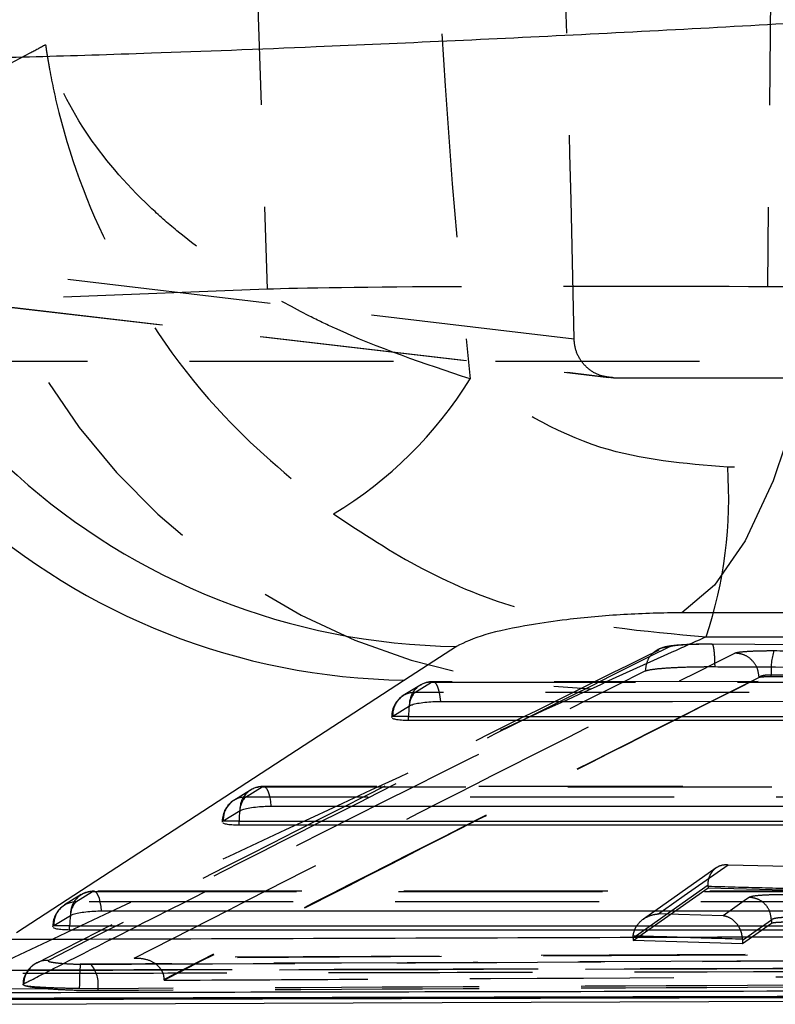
# Model space of a CAD drawing. Extents: x 122 to 736, y 117 to 530.
# Tile 2 of 26: x 171 to 181, y 118 to 130. Entities that reach past the tile are written whole.
import ezdxf

# ---------------------------------------------------------------- set-up
doc = ezdxf.new("R2010")
doc.units = 0
doc.header["$LTSCALE"] = 2
doc.linetypes.add('HIDDEN', pattern=[1.905, 1.27, -0.635])
doc.layers.get('0').update_dxf_attribs({"linetype": 'CONTINUOUS'})

msp = doc.modelspace()

# ---------------------------------------------------------------- linework, layer by layer
at = {"color": 7, "linetype": 'HIDDEN'}
for p, q in [((174.0854, 135.6486), (174.374, 127.0064)), ((180.6972, 135.6486), (180.6024, 127.0366)), ((178.196, 126.3863), (170.1682, 127.3286)), ((174.374, 127.0064), (170.5469, 126.8598)), ((185.2544, 127.0113), (180.6024, 127.0366)), ((170.5035, 126.8616), (178.6282, 125.9079)), ((170.5469, 126.8598), (178.6856, 125.9046)), ((169.597, 126.1107), (188.5188, 126.1107)), ((178.6856, 125.9046), (196.8049, 125.9046)), ((195.4344, 124.7529), (180.1081, 124.7901)), ((179.839, 122.6775), (195.1676, 122.6446)), ((193.3779, 122.4956), (179.9116, 122.5842)), ((192.313, 122.1151), (180.6505, 122.2007)), ((180.6505, 122.178), (180.6505, 122.2007)), ((192.313, 122.0897), (180.6505, 122.178)), ((176.2764, 122.0718), (176.0687, 121.9434)), ((176.2118, 121.9841), (176.4195, 122.1126)), ((191.9169, 122.1198), (176.4365, 122.1174)), ((180.4995, 122.171), (180.4996, 122.1709)), ((180.4996, 122.1688), (180.4996, 122.1709)), ((175.9243, 121.6845), (175.9322, 121.6845)), ((174.1661, 120.7669), (173.9584, 120.6384)), ((174.1016, 120.6791), (174.3093, 120.8076)), ((190.9809, 120.8134), (174.3263, 120.8124)), ((173.8141, 120.3795), (173.822, 120.3795)), ((179.9668, 119.7994), (179.0594, 119.1591)), ((171.9914, 119.3739), (172.1991, 119.5023)), ((190.0449, 119.5071), (172.2161, 119.5072)), ((178.9295, 118.892), (179.8633, 119.5494)), ((179.8633, 119.5656), (179.8633, 119.5809)), ((179.8633, 119.5656), (179.8633, 119.5494)), ((179.8633, 119.5494), (181.2275, 119.5127)), ((172.0552, 119.4658), (171.8475, 119.3372)), ((180.6522, 119.1051), (180.2936, 118.8507)), ((180.6522, 119.1522), (180.6522, 119.1051)), ((180.6522, 119.1522), (180.6522, 119.1522)), ((171.7039, 119.0743), (171.7117, 119.0743)), ((178.9295, 118.9226), (178.9312, 118.9538)), ((178.9295, 118.9226), (178.9295, 118.892)), ((180.2936, 118.8507), (178.9295, 118.892)), ((180.2932, 118.9127), (180.2936, 118.8981)), ((180.2936, 118.8981), (180.2936, 118.8507)), ((187.7016, 118.7538), (180.3557, 118.7122)), ((180.3245, 118.718), (172.7051, 118.6783)), ((180.3557, 118.7122), (172.7185, 118.6722)), ((172.0446, 118.5976), (172.1766, 118.5963)), ((173.0885, 118.4077), (173.0886, 118.3983)), ((171.6194, 118.2911), (170.3781, 118.2854)), ((172.2649, 118.2929), (172.0338, 118.2942)), ((172.2649, 118.2929), (172.2649, 118.2688))]:
    msp.add_line(p, q, dxfattribs=at)
at = {"color": 7, "linetype": 'CONTINUOUS'}
for p, q in [((191.9854, 122.9728), (179.538, 122.9751)), ((176.7293, 122.5566), (176.0837, 122.137)), ((176.0837, 122.137), (171.2526, 118.9883)), ((175.9376, 121.6883), (176.1453, 121.8167)), ((175.9322, 121.6845), (175.9376, 121.6883)), ((176.1337, 121.6342), (176.1337, 121.6845)), ((191.7297, 121.6364), (176.1337, 121.6342)), ((173.8273, 120.3833), (174.035, 120.5117)), ((173.822, 120.3795), (173.8273, 120.3833)), ((174.0235, 120.3292), (174.0235, 120.3795)), ((190.7937, 120.33), (174.0235, 120.3292)), ((171.7171, 119.0781), (171.9248, 119.2065)), ((171.7117, 119.0743), (171.7171, 119.0781)), ((171.9133, 119.024), (171.9133, 119.0743)), ((189.8576, 119.0237), (171.9133, 119.024)), ((170.0703, 118.0984), (189.5524, 118.166))]:
    msp.add_line(p, q, dxfattribs=at)
at = {"color": 8, "linetype": 'CONTINUOUS'}
for p, q in [((176.1337, 121.6845), (175.9322, 121.6845)), ((174.0235, 120.3795), (173.822, 120.3795)), ((171.9133, 119.0743), (171.7117, 119.0743))]:
    msp.add_line(p, q, dxfattribs=at)
at = {"color": 7, "linetype": 'CONTINUOUS', "flags": 128}
for points in [[(181.6322, 130.3646), (181.5665, 129.0453), (181.4336, 127.778), (181.2372, 126.5969), (180.9824, 125.5339), (180.6763, 124.6179), (180.327, 123.8735), (179.9441, 123.3209), (179.538, 122.9751)], [(176.5298, 121.8722), (177.1083, 121.8723), (179.4225, 121.8727), (188.6792, 121.8742), (192.0102, 121.8747)], [(176.1337, 121.6845), (183.9649, 121.6857), (191.7297, 121.6868)], [(174.4196, 120.5672), (174.9981, 120.5672), (177.3123, 120.5674), (186.569, 120.568), (191.0742, 120.5683)], [(174.0235, 120.3795), (182.4418, 120.38), (190.7937, 120.3804)], [(172.3094, 119.262), (172.8879, 119.262), (175.2021, 119.262), (184.4588, 119.262), (190.1381, 119.2619)], [(171.9133, 119.0743), (180.9186, 119.0742), (189.8576, 119.0741)]]:
    msp.add_lwpolyline(points, dxfattribs=at)
at = {"color": 7, "linetype": 'HIDDEN', "flags": 128}
for points in [[(176.4195, 122.1126), (176.4379, 122.1174), (176.4562, 122.1108), (176.4738, 122.093), (176.49, 122.0647), (176.5042, 122.0268), (176.5158, 121.981), (176.5244, 121.9287), (176.5298, 121.8722)], [(176.4195, 122.1126), (176.998, 122.1127), (179.3122, 122.113), (188.5689, 122.1145), (191.8999, 122.115)], [(191.8077, 121.9864), (191.2292, 121.9863), (188.915, 121.986), (179.6583, 121.9846), (176.2118, 121.9841)], [(174.3093, 120.8076), (174.3277, 120.8124), (174.346, 120.8058), (174.3636, 120.788), (174.3798, 120.7597), (174.394, 120.7218), (174.4056, 120.676), (174.4142, 120.6238), (174.4196, 120.5672)], [(174.3093, 120.8076), (174.8878, 120.8076), (177.202, 120.8077), (186.4587, 120.8083), (190.9639, 120.8086)], [(190.8717, 120.68), (190.2932, 120.6799), (187.979, 120.6798), (178.7223, 120.6793), (174.1016, 120.6791)], [(179.2456, 119.2244), (179.3102, 119.27), (179.5682, 119.4522), (180.1138, 119.8371)], [(180.1138, 119.8371), (180.6698, 119.8221), (180.9218, 119.8153)], [(172.3094, 119.262), (172.304, 119.3186), (172.2954, 119.3708), (172.2838, 119.4166), (172.2696, 119.4545), (172.2534, 119.4828), (172.2358, 119.5006), (172.2175, 119.5072), (172.1991, 119.5023)], [(172.1991, 119.5023), (172.7776, 119.5023), (175.0918, 119.5023), (184.3485, 119.5023), (190.0279, 119.5023)], [(179.8633, 119.5809), (179.3991, 119.2539), (178.9295, 118.9226)], [(189.9357, 119.3737), (189.3572, 119.3737), (187.043, 119.3737), (177.7863, 119.3738), (171.9914, 119.3739)], [(180.3795, 119.4311), (180.315, 119.3854), (180.0535, 119.2)], [(180.0535, 119.2), (179.4976, 119.2168), (179.2456, 119.2244)], [(180.2936, 118.8981), (180.4755, 119.027), (180.6522, 119.1522)]]:
    msp.add_lwpolyline(points, dxfattribs=at)
at = {"color": 7, "linetype": 'CONTINUOUS'}
for centre, radius, start, end in [((176.8367, 130.918), 8.3621, 187.04579, 269.26417), ((176.1966, 130.5071), 8.3708, 187.47074, 269.22776)]:
    msp.add_arc(centre, radius, start, end, dxfattribs=at)
at = {"color": 7, "linetype": 'HIDDEN'}
for centre, radius, start, end in [((178.5603, 130.198), 8.169, 185.47383, 268.93607), ((172.588, 128.5528), 5.0693, 300.99736, 328.30616), ((174.7021, 124.4055), 5.4196, 341.40813, 4.06999), ((181.4816, 122.2627), 0.8334, 163.1493, 184.26467), ((176.4223, 121.835), 0.2776, 90.57224, 183.77709), ((176.4365, 121.813), 0.3045, 90.00904, 121.73075), ((176.2288, 121.6845), 0.3045, 121.73144, 180), ((176.2146, 121.7065), 0.2776, 90.57119, 183.77664), ((176.4117, 121.8041), 0.269, 137.99769, 177.63195), ((174.312, 120.53), 0.2776, 90.56617, 183.77217), ((174.3263, 120.508), 0.3045, 90.00353, 121.736), ((174.1186, 120.3795), 0.3045, 121.73636, 180), ((174.1043, 120.4015), 0.2776, 90.5656, 183.77182), ((174.3015, 120.4991), 0.269, 137.99537, 177.61769), ((172.2018, 119.2248), 0.2776, 90.56168, 183.76961), ((172.2161, 119.2028), 0.3045, 89.99979, 121.73892), ((171.9941, 119.0963), 0.2776, 90.56219, 183.76871), ((172.1913, 119.1939), 0.269, 137.99661, 177.60564), ((172.0084, 119.0743), 0.3045, 121.73914, 180), ((171.6388, 118.3475), 0.2978, 88.11194, 178.87682), ((179.0365, 118.1968), 7.0034, 176.71974, 179.20354), ((171.9031, 118.3522), 0.3666, 350.69229, 41.74735)]:
    msp.add_arc(centre, radius, start, end, dxfattribs=at)
at = {"color": 8, "linetype": 'CONTINUOUS'}
for centre, radius, start, end in [((177.0259, 121.6875), 0.8921, 171.76669, 180.18968), ((174.9158, 120.3824), 0.8923, 171.7585, 180.18411), ((172.8054, 119.0771), 0.8921, 171.75154, 180.18228)]:
    msp.add_arc(centre, radius, start, end, dxfattribs=at)
at = {"color": 7, "linetype": 'HIDDEN'}
for centre, major_axis, ratio, start_param, end_param in [((231.0566, 135.6288), (0, 71.253), 0.7672433, 1.4331493, 1.7079117), ((231.0566, 135.6288), (0, 71.253), 0.8368187, 1.4918695, 1.6491703), ((170.5509, 135.6288), (-2.4985, 71.2525), 0.1035458, 4.5786776, 4.709036), ((179.0577, 126.9824), (4.8975, -0.0069), 0.0121357, 1.2499115, 2.8450109)]:
    msp.add_ellipse(centre, major_axis=major_axis, ratio=ratio, start_param=start_param, end_param=end_param, dxfattribs=at)
at = {"color": 7, "linetype": 'CONTINUOUS'}
for points, knots in [([(168.5377, 129.8923), (168.549, 129.8917), (168.7415, 129.881), (169.2337, 129.8694), (170.2207, 129.8751), (171.4614, 129.9023), (173.0304, 129.9514), (174.7761, 130.019), (176.6041, 130.0994), (178.2916, 130.1807), (179.9927, 130.2692), (181.0857, 130.3328), (181.6322, 130.3646)], [0, 0, 0, 0, 0.0069132, 0.1179644, 0.2290147, 0.3389211, 0.4488266, 0.5875949, 0.6903341, 0.793073, 0.8965363, 1, 1, 1, 1]), ([(179.538, 122.9751), (179.5366, 122.9751), (179.3052, 122.9751), (178.8149, 122.9602), (178.1655, 122.9025), (177.5687, 122.8171), (177.0351, 122.7037), (176.833, 122.6065), (176.7293, 122.5566)], [0, 0, 0, 0, 0.00120176, 0.2046363, 0.40804756, 0.54667774, 0.7674265, 1, 1, 1, 1]), ([(176.1453, 121.8167), (176.1552, 121.8216), (176.1776, 121.8326), (176.244, 121.8485), (176.3345, 121.8619), (176.435, 121.8706), (176.4991, 121.8717), (176.5298, 121.8722)], [0, 0, 0, 0, 0.1692393, 0.3813196, 0.5933916, 0.805471, 1, 1, 1, 1]), ([(175.9274, 121.6724), (175.9264, 121.6738), (175.9234, 121.6776), (175.9287, 121.6818), (175.9322, 121.6845)], [0, 0, 0, 0, 0.3510606, 1, 1, 1, 1]), ([(176.1337, 121.6342), (176.1027, 121.6348), (176.0408, 121.636), (175.9692, 121.6451), (175.9459, 121.6547), (175.9342, 121.6595)], [0, 0, 0, 0, 0.3325945, 0.6650879, 1, 1, 1, 1]), ([(174.035, 120.5117), (174.045, 120.5166), (174.0673, 120.5276), (174.1336, 120.5435), (174.2242, 120.5569), (174.3247, 120.5656), (174.3888, 120.5667), (174.4196, 120.5672)], [0, 0, 0, 0, 0.1689103, 0.3809812, 0.5930632, 0.8051407, 1, 1, 1, 1]), ([(173.8172, 120.3674), (173.8162, 120.3688), (173.8132, 120.3726), (173.8185, 120.3768), (173.822, 120.3795)], [0, 0, 0, 0, 0.3518381, 1, 1, 1, 1]), ([(174.0235, 120.3292), (173.9925, 120.3298), (173.9305, 120.331), (173.859, 120.3401), (173.8357, 120.3497), (173.824, 120.3545)], [0, 0, 0, 0, 0.3326001, 0.6651268, 1, 1, 1, 1]), ([(171.9248, 119.2065), (171.9347, 119.2114), (171.9571, 119.2224), (172.0233, 119.2383), (172.1138, 119.2517), (172.2144, 119.2604), (172.2786, 119.2615), (172.3094, 119.262)], [0, 0, 0, 0, 0.1686862, 0.3807631, 0.5928407, 0.8049176, 1, 1, 1, 1]), ([(171.707, 119.0622), (171.706, 119.0636), (171.703, 119.0673), (171.7083, 119.0716), (171.7117, 119.0743)], [0, 0, 0, 0, 0.3525189, 1, 1, 1, 1]), ([(171.9133, 119.024), (171.8823, 119.0246), (171.8203, 119.0258), (171.7488, 119.0349), (171.7255, 119.0445), (171.7138, 119.0493)], [0, 0, 0, 0, 0.332584, 0.6650959, 1, 1, 1, 1]), ([(171.1347, 118.9087), (173.8488, 118.9173), (180.3112, 118.9378), (186.7783, 118.9612), (190.5294, 118.9747)], [0, 0, 0, 0, 0.4199754, 1, 1, 1, 1]), ([(189.272, 118.2793), (189.0797, 118.2789), (188.116, 118.2767), (184.0664, 118.2676), (178.1075, 118.2551), (172.9201, 118.2454), (170.8187, 118.2414)], [0, 0, 0, 0, 0.0312552, 0.1566754, 0.6583564, 1, 1, 1, 1]), ([(170.5677, 118.1749), (173.6431, 118.1818), (176.7419, 118.1887), (182.8922, 118.2036), (185.9676, 118.2117), (189.0193, 118.2197)], [0, 0, 0, 0, 0.5, 0.5038303, 1, 1, 1, 1]), ([(170.5677, 118.1593), (173.643, 118.1664), (179.7935, 118.1808), (185.9441, 118.1976), (189.0193, 118.206)], [0, 0, 0, 0, 0.5, 1, 1, 1, 1])]:
    msp.add_open_spline(points, degree=3, knots=knots, dxfattribs=at)
at = {"color": 7, "linetype": 'HIDDEN'}
for points, knots in [([(171.6138, 130.0502), (171.5481, 130.0154), (171.1521, 129.8054), (170.7576, 129.5946), (170.4285, 129.4187)], [0, 0, 0, 0, 0.1657866, 1, 1, 1, 1]), ([(176.9013, 125.8895), (176.3277, 126.0812), (175.6408, 126.3108), (174.3852, 126.9205), (173.5851, 127.4319), (172.6879, 128.2248), (172.0389, 128.9856), (171.7141, 129.684), (171.6148, 130.0465), (171.6138, 130.0502)], [0, 0, 0, 0, 0.2247858, 0.2691764, 0.5320968, 0.5965484, 0.7910999, 0.9978987, 1, 1, 1, 1]), ([(171.6138, 130.0502), (171.6146, 130.0444), (171.6156, 130.0376), (171.6176, 130.0237), (171.6222, 129.9921), (171.6366, 129.8971), (171.6817, 129.6296), (171.8735, 128.7413), (172.4567, 127.2273), (173.6509, 125.486), (174.7284, 124.596), (175.1987, 124.2075)], [0, 0, 0, 0, 0.00260427, 0.00304397, 0.00620931, 0.01680714, 0.04568908, 0.12648843, 0.41785154, 0.74591002, 1, 1, 1, 1]), ([(178.6856, 125.9046), (178.6301, 125.9101), (178.5191, 125.921), (178.3722, 126.0062), (178.2615, 126.1318), (178.2054, 126.2668), (178.1985, 126.3545), (178.196, 126.3863)], [0, 0, 0, 0, 0.2176961, 0.4353596, 0.6539692, 0.8742282, 1, 1, 1, 1]), ([(180.1081, 124.7901), (179.5683, 124.8343), (178.4054, 124.9293), (177.4261, 125.5545), (176.9013, 125.8895)], [0, 0, 0, 0, 0.4641797, 1, 1, 1, 1]), ([(175.1987, 124.2075), (175.5624, 123.9672), (176.3001, 123.4799), (177.8463, 122.8521), (179.0675, 122.7451), (179.839, 122.6775)], [0, 0, 0, 0, 0.2637044, 0.5348489, 1, 1, 1, 1]), ([(178.4086, 122.0303), (178.7508, 122.186), (179.226, 122.4022), (179.7049, 122.6173), (179.839, 122.6775)], [0, 0, 0, 0, 0.7199917, 1, 1, 1, 1]), ([(179.3822, 122.5516), (178.0926, 121.9065), (175.5133, 120.6163), (172.9369, 119.3022), (171.6486, 118.6452)], [0, 0, 0, 0, 0.500002, 1, 1, 1, 1]), ([(179.3822, 122.5516), (179.3425, 122.5473), (179.2632, 122.5388), (179.1636, 122.4688), (179.0952, 122.3691), (179.0864, 122.2904), (179.0821, 122.2517)], [0, 0, 0, 0, 0.2519018, 0.5037994, 0.7556983, 1, 1, 1, 1]), ([(179.9135, 122.5849), (179.8969, 122.585), (179.8147, 122.5856), (179.6629, 122.5826), (179.48, 122.5726), (179.3719, 122.5608), (179.294, 122.5416), (179.2567, 122.5252), (179.2499, 122.5219), (179.2491, 122.5215), (179.249, 122.5214)], [0, 0, 0, 0, 0.0613283, 0.302518, 0.5497896, 0.8248729, 0.9685175, 0.9962718, 0.9996705, 1, 1, 1, 1]), ([(179.9116, 122.5842), (179.8756, 122.5842), (179.7854, 122.5842), (179.6438, 122.5805), (179.5102, 122.5728), (179.4171, 122.5627), (179.3932, 122.5551), (179.3822, 122.5516)], [0, 0, 0, 0, 0.1471011, 0.3681194, 0.5894863, 0.8111103, 1, 1, 1, 1]), ([(179.9111, 122.5842), (179.9135, 122.5845), (179.9182, 122.5853), (179.925, 122.57), (179.9313, 122.5435), (179.9368, 122.5056), (179.9412, 122.4582), (179.9443, 122.4033), (179.946, 122.351), (179.9462, 122.3176), (179.9463, 122.3048)], [0, 0, 0, 0, 0.1313154, 0.2626622, 0.3940279, 0.5253552, 0.6566999, 0.7880475, 0.9193939, 1, 1, 1, 1]), ([(179.2491, 122.5105), (178.2277, 122.0053), (175.642, 120.7266), (173.064, 119.4077), (171.5044, 118.6098)], [0, 0, 0, 0, 0.3950258, 1, 1, 1, 1]), ([(172.7185, 118.6722), (173.9783, 119.3175), (176.4703, 120.594), (178.9647, 121.8523), (180.1981, 122.4745)], [0, 0, 0, 0, 0.5055711, 1, 1, 1, 1]), ([(180.1981, 122.4745), (180.2035, 122.4765), (180.2191, 122.4822), (180.2818, 122.491), (180.3934, 122.499), (180.5336, 122.5041), (180.6338, 122.5042), (180.684, 122.5043)], [0, 0, 0, 0, 0.1156559, 0.3365886, 0.5572939, 0.7779061, 1, 1, 1, 1]), ([(180.4995, 122.171), (180.4946, 122.2105), (180.4847, 122.2895), (180.4148, 122.3895), (180.3156, 122.4598), (180.2373, 122.4696), (180.1981, 122.4745)], [0, 0, 0, 0, 0.24999944, 0.49999941, 0.75000083, 1, 1, 1, 1]), ([(180.684, 122.5043), (180.8857, 122.503), (181.8942, 122.4963), (185.7834, 122.47), (189.4709, 122.441), (192.3515, 122.4184)], [0, 0, 0, 0, 0.05186372, 0.25931912, 1, 1, 1, 1]), ([(179.0821, 122.2517), (179.1045, 122.2583), (179.1493, 122.2716), (179.3207, 122.2884), (179.5461, 122.3001), (179.767, 122.305), (179.9005, 122.3049), (179.9458, 122.3048)], [0, 0, 0, 0, 0.2220874, 0.4438901, 0.6651408, 0.8861669, 1, 1, 1, 1]), ([(179.9463, 122.3048), (180.148, 122.3037), (181.1566, 122.2981), (185.6458, 122.2726), (189.9334, 122.2437), (193.4142, 122.2202)], [0, 0, 0, 0, 0.0449321, 0.2246607, 1, 1, 1, 1]), ([(171.3411, 118.3534), (171.3721, 118.3692), (171.5273, 118.4483), (172.1791, 118.7803), (174.7264, 120.0759), (177.153, 121.288), (179.0821, 122.2516)], [0, 0, 0, 0, 0.0120414, 0.0602071, 0.2528705, 1, 1, 1, 1]), ([(180.6505, 122.2007), (180.6505, 122.2007), (180.6355, 122.2009), (180.6033, 122.2004), (180.5601, 122.1955), (180.5251, 122.1874), (180.5065, 122.1787), (180.5008, 122.173), (180.4995, 122.171), (180.4995, 122.171)], [0, 0, 0, 0, 0.0002997, 0.219748, 0.4400111, 0.6614405, 0.8841921, 0.9976408, 1, 1, 1, 1]), ([(180.6505, 122.178), (180.6349, 122.178), (180.6037, 122.1779), (180.5601, 122.1764), (180.5252, 122.1738), (180.506, 122.1711), (180.5012, 122.1694), (180.4996, 122.1688)], [0, 0, 0, 0, 0.22275885, 0.44552658, 0.66802611, 0.88987954, 1, 1, 1, 1]), ([(180.4996, 122.1709), (179.2642, 121.5485), (176.7911, 120.3024), (174.3274, 119.0424), (173.0886, 118.4077), (173.0885, 118.4077)], [0, 0, 0, 0, 0.499494, 0.99994908, 1, 1, 1, 1]), ([(180.4996, 122.1688), (179.256, 121.5407), (176.7838, 120.2921), (174.3154, 119.0271), (173.0886, 118.3983)], [0, 0, 0, 0, 0.5030114, 1, 1, 1, 1]), ([(170.3781, 118.2854), (172.2538, 119.1715), (174.9147, 120.4285), (177.6126, 121.6654), (178.4086, 122.0303)], [0, 0, 0, 0, 0.7049424, 1, 1, 1, 1]), ([(179.8633, 119.5809), (179.8648, 119.6053), (179.8679, 119.6541), (179.8951, 119.7244), (179.9447, 119.7905), (180.0207, 119.8349), (180.0816, 119.8409), (180.1131, 119.8372), (180.1138, 119.8371)], [0, 0, 0, 0, 0.1358692, 0.2711886, 0.4583407, 0.7183427, 0.9938169, 1, 1, 1, 1]), ([(181.2275, 119.5287), (180.9974, 119.535), (180.5427, 119.5473), (180.088, 119.5595), (179.8633, 119.5656)], [0, 0, 0, 0, 0.5058991, 1, 1, 1, 1]), ([(180.8408, 119.4634), (180.7801, 119.4631), (180.6586, 119.4627), (180.511, 119.4551), (180.4121, 119.4443), (180.3897, 119.4352), (180.3795, 119.4311)], [0, 0, 0, 0, 0.2612071, 0.5223949, 0.7837274, 1, 1, 1, 1]), ([(180.6522, 119.1522), (180.6479, 119.1881), (180.6391, 119.2599), (180.5762, 119.351), (180.4866, 119.4159), (180.4152, 119.4261), (180.3795, 119.4311)], [0, 0, 0, 0, 0.2500002, 0.4999984, 0.7499986, 1, 1, 1, 1]), ([(178.9312, 118.9538), (178.9365, 118.9797), (178.947, 119.0313), (178.994, 119.1063), (179.0724, 119.1778), (179.1628, 119.2148), (179.2247, 119.2234), (179.2448, 119.2244), (179.2456, 119.2244)], [0, 0, 0, 0, 0.1541909, 0.3074239, 0.5358732, 0.8493743, 0.9934309, 1, 1, 1, 1]), ([(180.2932, 118.9127), (180.2899, 118.9388), (180.2834, 118.9909), (180.249, 119.0683), (180.1893, 119.144), (180.1189, 119.186), (180.0701, 119.1978), (180.0542, 119.1999), (180.0535, 119.2)], [0, 0, 0, 0, 0.1538176, 0.3066606, 0.5351272, 0.8494019, 0.9934501, 1, 1, 1, 1]), ([(180.6522, 119.1522), (180.6522, 119.1522), (180.6554, 119.1561), (180.6695, 119.1654), (180.7172, 119.1762), (180.791, 119.1836), (180.8518, 119.1844), (180.8819, 119.1844), (180.882, 119.1844)], [0, 0, 0, 0, 0.0001701, 0.2167838, 0.4783614, 0.7392647, 0.9998281, 1, 1, 1, 1]), ([(180.882, 119.1211), (180.8517, 119.121), (180.7911, 119.1208), (180.7176, 119.1171), (180.6684, 119.1117), (180.6573, 119.1071), (180.6522, 119.1051)], [0, 0, 0, 0, 0.2616558, 0.5233046, 0.7848621, 1, 1, 1, 1]), ([(178.9312, 118.9538), (179.1554, 118.947), (179.6094, 118.9334), (180.0634, 118.9196), (180.2932, 118.9127)], [0, 0, 0, 0, 0.4938486, 1, 1, 1, 1]), ([(171.6486, 118.6452), (171.6462, 118.6412), (171.6416, 118.6334), (171.697, 118.6211), (171.7874, 118.6105), (171.908, 118.6019), (171.9991, 118.599), (172.0446, 118.5976)], [0, 0, 0, 0, 0.2124096, 0.4100334, 0.6070235, 0.8035013, 1, 1, 1, 1]), ([(188.4252, 118.6804), (184.0494, 118.6572), (178.5892, 118.6282), (173.129, 118.6026), (172.0446, 118.5976)], [0, 0, 0, 0, 0.8013985, 1, 1, 1, 1]), ([(172.1766, 118.5963), (174.8731, 118.6093), (180.266, 118.6352), (185.659, 118.6646), (188.3555, 118.6793)], [0, 0, 0, 0, 0.5000003, 1, 1, 1, 1]), ([(172.7185, 118.6722), (172.7193, 118.6722), (172.77, 118.676), (172.8665, 118.6675), (172.982, 118.6143), (173.0511, 118.5381), (173.0824, 118.4708), (173.0866, 118.427), (173.0885, 118.4077)], [0, 0, 0, 0, 0.0053097, 0.3355849, 0.640508, 0.8090041, 0.9156935, 1, 1, 1, 1]), ([(189.1089, 118.5239), (188.9161, 118.5233), (187.9517, 118.5207), (183.9013, 118.51), (178.8879, 118.4976), (173.7016, 118.4857), (171.6012, 118.481), (170.6569, 118.479)], [0, 0, 0, 0, 0.0313581, 0.1567905, 0.6585207, 0.8464608, 1, 1, 1, 1]), ([(170.7168, 118.5223), (170.9097, 118.5227), (171.8741, 118.5246), (175.9244, 118.5326), (180.9397, 118.5433), (186.1266, 118.5552), (188.2275, 118.5602), (189.1706, 118.5625)], [0, 0, 0, 0, 0.0313553, 0.1567762, 0.6584603, 0.8466715, 1, 1, 1, 1]), ([(189.1765, 118.5632), (188.3298, 118.5611), (182.1788, 118.546), (176.0277, 118.5339), (170.7234, 118.5236)], [0, 0, 0, 0, 0.137649, 1, 1, 1, 1]), ([(171.5027, 118.6116), (171.4999, 118.6105), (171.4742, 118.6002), (171.4203, 118.5576), (171.3627, 118.4798), (171.3313, 118.401), (171.3358, 118.3545), (171.3367, 118.3447)], [0, 0, 0, 0, 0.03106917, 0.2859837, 0.5845935, 0.91227516, 1, 1, 1, 1]), ([(188.4435, 118.3761), (185.747, 118.3614), (180.3541, 118.3319), (174.9613, 118.3059), (172.2649, 118.2929)], [0, 0, 0, 0, 0.4999998, 1, 1, 1, 1]), ([(173.0886, 118.3983), (173.0943, 118.3984), (173.8714, 118.4025), (177.7341, 118.4225), (182.5041, 118.4491), (186.5026, 118.4729), (187.4154, 118.4783)], [0, 0, 0, 0, 0.00118425, 0.16271886, 0.80885738, 1, 1, 1, 1]), ([(171.3657, 118.3262), (171.3481, 118.3331), (171.3241, 118.3425), (171.3375, 118.3511), (171.3411, 118.3534)], [0, 0, 0, 0, 0.7345458, 1, 1, 1, 1]), ([(171.6194, 118.2911), (171.6096, 118.2919), (171.5369, 118.2982), (171.4361, 118.3099), (171.3863, 118.3214), (171.3657, 118.3262)], [0, 0, 0, 0, 0.0838467, 0.621803, 1, 1, 1, 1]), ([(172.0338, 118.2942), (171.9541, 118.2956), (171.7946, 118.2985), (171.5849, 118.3071), (171.4372, 118.3168), (171.3868, 118.3234), (171.3657, 118.3262)], [0, 0, 0, 0, 0.2689972, 0.5377556, 0.8069818, 1, 1, 1, 1]), ([(172.2649, 118.2688), (172.1869, 118.2691), (172.031, 118.2696), (171.8013, 118.2779), (171.6766, 118.2869), (171.6194, 118.2911)], [0, 0, 0, 0, 0.3514031, 0.7027938, 1, 1, 1, 1]), ([(188.4435, 118.3503), (185.747, 118.3359), (180.3541, 118.307), (174.9613, 118.2815), (172.2649, 118.2688)], [0, 0, 0, 0, 0.4999998, 1, 1, 1, 1])]:
    msp.add_open_spline(points, degree=3, knots=knots, dxfattribs=at)

doc.saveas('drawing.dxf')
